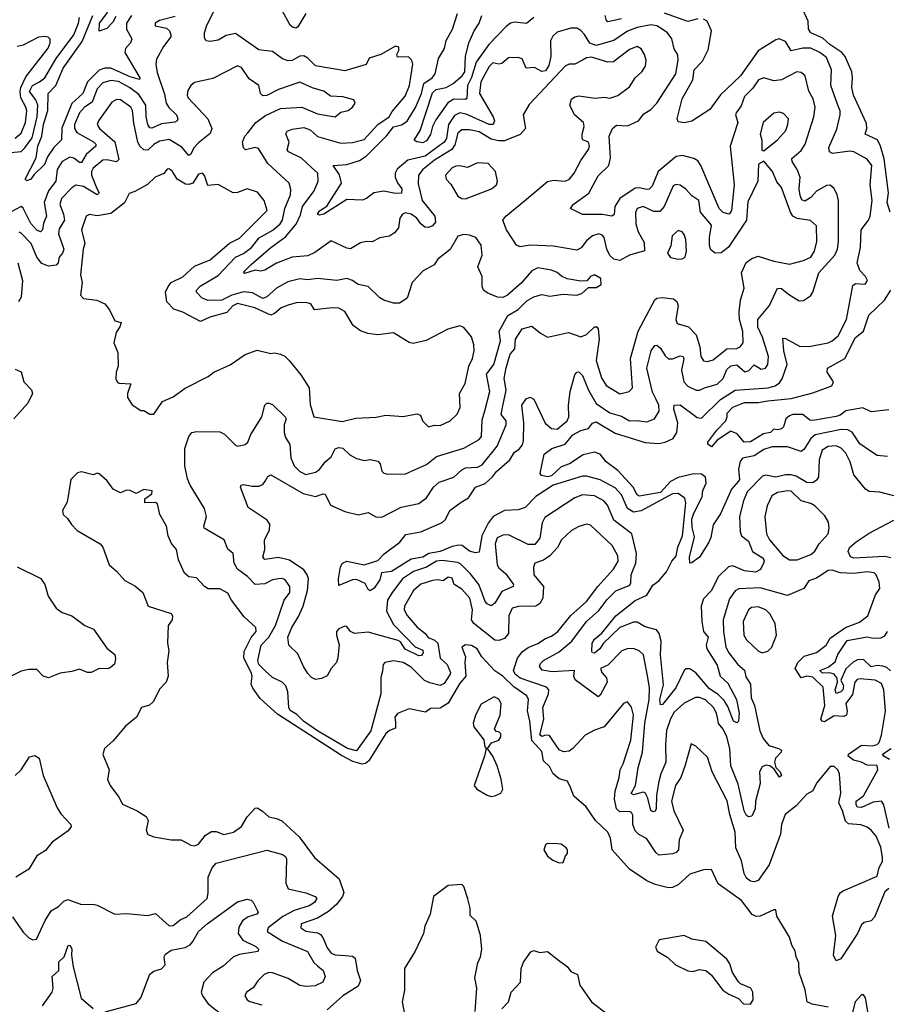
# Model space of a CAD drawing. Extents: x 1468344 to 1613994, y 525695 to 643861.
# Tile 221 of 256: x 1533398 to 1537847, y 598572 to 603623. Entities that reach past the tile are written whole.
import ezdxf

# ---------------------------------------------------------------- set-up
doc = ezdxf.new("R2010")
doc.units = 0

msp = doc.modelspace()

# ---------------------------------------------------------------- linework, layer by layer
at = {"layer": '0CON10XD'}
for points in [[(1534915, 603385.7), (1534875.7, 603425.7), (1534855, 603438.2), (1534835, 603436.1), (1534795, 603413.4), (1534775, 603411.5), (1534745, 603422.2), (1534695, 603459.1), (1534625, 603468.5), (1534505, 603551.4), (1534457.4, 603542.6), (1534415, 603517.9), (1534375, 603510.9), (1534355, 603514.4), (1534345, 603530), (1534345.9, 603555), (1534357.7, 603595), (1534409.2, 603695)], [(1534195, 603638.9), (1534115, 603618.5), (1534092, 603605), (1534092.1, 603592.1), (1534150, 603580), (1534165.4, 603565.4), (1534173.1, 603545), (1534172.9, 603535), (1534134.6, 603485), (1534098.9, 603421.1), (1534095.4, 603394.6), (1534102.2, 603352.2), (1534140.5, 603240.5), (1534148.3, 603195), (1534162.6, 603172.6), (1534202.1, 603135), (1534209.1, 603115), (1534205, 603104.3), (1534192.9, 603097.1), (1534125, 603089.5), (1534075, 603066.8), (1534065, 603068.5), (1534055.3, 603085), (1534046.8, 603125), (1534044.8, 603185), (1534008.4, 603238.4), (1533961.6, 603275), (1533905, 603306.5), (1533865, 603311.3), (1533825, 603299.1), (1533795, 603268.8), (1533770.3, 603199.7), (1533729.7, 603175), (1533705, 603145.3), (1533679, 603085), (1533678.9, 603065), (1533690.2, 603045), (1533776.8, 602996.8), (1533788.1, 602985), (1533789.1, 602975), (1533739.3, 602930.7), (1533715, 602890), (1533705, 602890), (1533675, 602912.5), (1533655, 602917.6), (1533615, 602896.2), (1533589.7, 602855), (1533582.6, 602795), (1533545, 602745.3), (1533524, 602685), (1533535.8, 602615), (1533520.3, 602579.7), (1533515.3, 602544.7), (1533505, 602535.6), (1533485, 602544.1), (1533455, 602577.7), (1533415, 602655.6), (1533405, 602664.6), (1533275, 602596.2)], [(1533970.9, 603645), (1533946.2, 603605), (1533946, 603575), (1533973.2, 603525), (1533966.2, 603505), (1533939.7, 603475), (1533937.3, 603455), (1534014.2, 603325), (1534013, 603317), (1533965, 603329.7), (1533865, 603373.5), (1533835, 603374.2), (1533805, 603363.7), (1533745.9, 603304.1), (1533720.8, 603245), (1533665, 603193), (1533613.6, 603066.4), (1533612.6, 603007.4), (1533572.2, 602967.8), (1533540.9, 602919.1), (1533525, 602880.4), (1533471.2, 602828.8), (1533455, 602804.4), (1533435, 602796.7), (1533425.6, 602805), (1533482, 602915), (1533491.6, 602975), (1533511.9, 603025), (1533519.2, 603085), (1533542.8, 603157.2), (1533544.2, 603245), (1533583.5, 603285), (1533620, 603375), (1533718.1, 603511.9), (1533772.2, 603645)], [(1533890.8, 603639.2), (1533875, 603610.8), (1533845, 603577.1), (1533805, 603563.3), (1533807.9, 603605), (1533849.1, 603660.9)], [(1534864.6, 603655), (1534825, 603586), (1534815, 603579.4), (1534796.2, 603585), (1534785, 603595.7), (1534746.5, 603666.5)], [(1535842.8, 601305), (1535911.7, 601365), (1535935, 601403.9), (1535959.8, 601420.2), (1535977.2, 601442.8), (1535982.3, 601465), (1535982.5, 601555), (1535973.1, 601645), (1535995, 601677.5), (1536015, 601686), (1536035, 601676), (1536093.3, 601553.3), (1536125, 601525.6), (1536155, 601521.8), (1536205, 601565.6), (1536213.8, 601585), (1536212, 601645), (1536220.3, 601715), (1536245, 601802), (1536255, 601815.6), (1536265, 601816.2), (1536285, 601798.2), (1536315, 601721.9), (1536354.4, 601654.4), (1536425, 601605.7), (1536485, 601589.7), (1536525, 601566), (1536565, 601567.4), (1536615, 601559.7), (1536652.9, 601575), (1536678.2, 601615), (1536675.6, 601645), (1536662.3, 601675), (1536643, 601713), (1536614.3, 601835), (1536636.5, 601923.5), (1536655, 601952.5), (1536665, 601952.9), (1536685, 601937.3), (1536708.1, 601898.1), (1536725, 601883.8), (1536745, 601882.5), (1536785, 601899.1), (1536800, 601895), (1536803.8, 601883.8), (1536791.5, 601825), (1536803.8, 601765), (1536825, 601743.9), (1536867.7, 601722.3), (1536885, 601722), (1536910, 601735), (1536975, 601752.8), (1537005, 601782.8), (1537025, 601827.9), (1537045, 601846.8), (1537075, 601852.5), (1537117, 601817), (1537135, 601821.2), (1537165, 601852), (1537200.2, 601830.2), (1537222.9, 601835), (1537234.6, 601855), (1537238.1, 601895), (1537207.6, 601995), (1537183.5, 602045), (1537182.8, 602085), (1537243.5, 602156.5), (1537284.5, 602245.5), (1537305, 602243.9), (1537340.9, 602215), (1537395, 602180.9), (1537417, 602183), (1537454.4, 602205.6), (1537465.5, 602224.5), (1537495.5, 602325), (1537577.6, 602415), (1537591.3, 602445), (1537597.5, 602485), (1537597, 602695), (1537590.8, 602725), (1537575, 602756.2), (1537555, 602773.3), (1537535, 602773.1), (1537485, 602743.2), (1537455, 602711.4), (1537425, 602692.8), (1537408.7, 602698.7), (1537400.4, 602720.4), (1537396.2, 602755), (1537400.6, 602815), (1537385, 602854.7), (1537359.2, 602895), (1537358.3, 602911.7), (1537405, 602951.2), (1537426, 602985), (1537471.3, 603125), (1537477.6, 603175), (1537466.4, 603216.4), (1537445.7, 603255.7), (1537426.4, 603335), (1537405, 603352.5), (1537383.3, 603355), (1537305, 603314.2), (1537265, 603310), (1537215, 603324.1), (1537186.5, 603315), (1537158, 603272), (1537115, 603228.6), (1537098.8, 603181.2), (1537073.1, 603145), (1537068.6, 603135), (1537081.5, 603095), (1537041.8, 602975), (1537062, 602775), (1537047.6, 602645), (1537035.7, 602625), (1537005, 602634.5), (1536985, 602654.4), (1536891.4, 602875), (1536875, 602899.6), (1536855, 602910.9), (1536796.5, 602926.5), (1536765, 602920.8), (1536672.7, 602845), (1536640.7, 602769.3), (1536626.5, 602753.5), (1536615, 602752.2), (1536575, 602760.6), (1536555, 602758.1), (1536474.9, 602705.1), (1536450.3, 602665), (1536446, 602624), (1536435, 602615.8), (1536385, 602623.1), (1536285, 602622.9), (1536222.5, 602655), (1536236.2, 602675), (1536317.5, 602732.5), (1536365, 602821.4), (1536419.1, 602875), (1536427.5, 602915), (1536421.2, 603025), (1536438.9, 603065), (1536458.5, 603081.5), (1536515, 603078.1), (1536572.1, 603105), (1536599.3, 603140.7), (1536635, 603162.8), (1536664.7, 603195), (1536762.7, 603345), (1536774.7, 603415), (1536773.2, 603443.2), (1536754.1, 603474.1), (1536742.1, 603525), (1536719.5, 603555), (1536688.5, 603578.5), (1536665, 603591), (1536635, 603596), (1536565, 603582.7), (1536515, 603563.9), (1536445, 603516.8), (1536355, 603490), (1536322.6, 603502.6), (1536295, 603546.7), (1536275, 603568.2), (1536255, 603579.2), (1536225, 603579.2), (1536155, 603558.5), (1536131.9, 603538.1), (1536120, 603515), (1536122.3, 603435), (1536111.7, 603388.3), (1536095, 603360.9), (1536075, 603357.1), (1536038.5, 603378.5), (1535995, 603374.2), (1535975, 603421.9), (1535955, 603428.9), (1535905, 603427.1), (1535871.3, 603398.7), (1535855, 603395.5), (1535825, 603401.1), (1535805, 603383.5), (1535762, 603305), (1535756.2, 603245), (1535825.9, 603125), (1535832.3, 603105), (1535825.6, 603085), (1535805, 603086.2), (1535688.1, 603138.1), (1535655, 603145.5), (1535627.7, 603132.3), (1535597, 603085), (1535586.6, 603013.4), (1535575, 602994), (1535477.5, 602922.5), (1535388.2, 602901.8), (1535334, 602856), (1535323.8, 602835), (1535324.1, 602815), (1535335, 602786.4), (1535356.9, 602755), (1535356.2, 602733.8), (1535325, 602731.3), (1535265, 602743.7), (1535213.8, 602735), (1535175.8, 602705), (1535155, 602696.5), (1535075, 602700.7), (1534958.2, 602625), (1534935, 602620.4), (1534925.7, 602625), (1534935, 602642.7), (1534973.6, 602666.4), (1535048.9, 602785), (1535037.6, 602827.6), (1535006.2, 602875), (1535075, 602880.5), (1535139.7, 602900.3), (1535175, 602922.8), (1535218, 602965), (1535280.8, 603029.2), (1535315, 603074.1), (1535355.7, 603084.3), (1535385, 603102.9), (1535427.1, 603172.9), (1535458.4, 603245), (1535471, 603295), (1535513.2, 603325), (1535529.4, 603345), (1535546.3, 603423.7), (1535577, 603475), (1535585, 603515.6), (1535616.8, 603575), (1535643.9, 603655)], [(1536034.4, 603635), (1535996.9, 603603.1), (1535935, 603610.3), (1535915, 603604.8), (1535891.9, 603588.1), (1535804, 603496), (1535739, 603405), (1535715, 603326.5), (1535695, 603285.9), (1535691.7, 603218.3), (1535685, 603213.5), (1535625, 603214.8), (1535592.9, 603197.1), (1535531.2, 603108.8), (1535514.6, 603075), (1535505, 603033.8), (1535485, 603001.2), (1535465, 602991.2), (1535435, 602996), (1535421.2, 603005), (1535450.9, 603055), (1535515, 603247.7), (1535534.5, 603265), (1535584.2, 603275.8), (1535620.8, 603295), (1535667.1, 603335), (1535681.5, 603355), (1535684, 603435), (1535700.8, 603505), (1535728.5, 603565), (1535754.6, 603605), (1535768.2, 603645)], [(1536485, 603627.5), (1536415, 603612.5), (1536407.2, 603617.2), (1536400, 603645)], [(1536875, 603627.3), (1536825, 603613.5), (1536705, 603657)], [(1537861.4, 602635), (1537847, 602685), (1537854, 602735), (1537831.5, 602908.5), (1537813.1, 602975), (1537796.4, 603006.4), (1537734.6, 603035), (1537743.2, 603065), (1537740.3, 603090.3), (1537674.7, 603235), (1537664.7, 603275.3), (1537669.7, 603325), (1537665.9, 603355), (1537631.2, 603435), (1537614.7, 603455), (1537553.2, 603495), (1537517.5, 603527.5), (1537455, 603555.2), (1537442.8, 603575), (1537441.9, 603615), (1537414.7, 603675)], [(1533335, 602940.8), (1533405, 602947.6), (1533424.9, 602965.1), (1533462.6, 603017.4), (1533487.4, 603125), (1533490.3, 603185), (1533481.2, 603211.2), (1533448.3, 603255), (1533463.5, 603285), (1533499.2, 603305), (1533526.5, 603325), (1533585.3, 603424.7), (1533675, 603544.7), (1533699.5, 603605), (1533703.9, 603635)], [(1536928.8, 603468.8), (1536946.1, 603566.1), (1536922.9, 603615), (1536905, 603626.1)], [(1533375, 603015.2), (1533405, 603040.6), (1533427.6, 603095), (1533433.6, 603155), (1533430, 603175), (1533402.9, 603222.9), (1533399.6, 603255), (1533404.3, 603275), (1533429.3, 603330.7), (1533543.2, 603476.8), (1533554.2, 603504.2), (1533553.8, 603523.8), (1533544.1, 603534.1), (1533526.3, 603536.3), (1533495, 603533.4), (1533415, 603491.6), (1533385, 603485.7)], [(1537555, 600449.6), (1537633.1, 600505), (1537705, 600531.6), (1537747.2, 600565), (1537787.3, 600672.7), (1537809.6, 600705), (1537805, 600738), (1537790, 600775), (1537780, 600785), (1537745, 600790.7), (1537675, 600781.4), (1537605.2, 600785.2), (1537565, 600798.4), (1537545, 600796.6), (1537485, 600757.5), (1537445.7, 600744.3), (1537418.8, 600705), (1537335, 600668.5), (1537195, 600708), (1537085.8, 600704.2), (1537067.3, 600692.7), (1537038.4, 600651.6), (1537006.2, 600543.8), (1537006.8, 600485), (1537019.5, 600405), (1537034.2, 600375), (1537080.4, 600315), (1537115.4, 600285.4), (1537122.7, 600252.7), (1537145.2, 600215), (1537149.5, 600145), (1537166.1, 600105), (1537193.7, 599975), (1537210, 599935), (1537239.1, 599899.1), (1537290, 599885), (1537305.4, 599875), (1537303.8, 599865), (1537273.3, 599835), (1537268.9, 599815), (1537276.6, 599786.6), (1537297.3, 599765), (1537304.4, 599745), (1537295, 599736.7), (1537267.5, 599777.5), (1537245, 599794.6), (1537225, 599799.3), (1537205, 599790.9), (1537191.3, 599765), (1537196, 599705), (1537172.1, 599615), (1537170, 599575), (1537152.4, 599537.6), (1537135, 599534.5), (1537125, 599541.1), (1537113.8, 599565), (1537082.1, 599702.1), (1537045.6, 599795), (1537040.2, 599885), (1537023.7, 599945), (1537005, 599983.1), (1536982.2, 600012.2), (1536977.7, 600032.3), (1536972.3, 600065), (1536955.4, 600095.4), (1536915, 600133.8), (1536885, 600146.3), (1536863.8, 600146.2), (1536805, 600117.2), (1536755, 600071.1), (1536735, 600037.3), (1536715, 599977.5), (1536709.5, 599905), (1536712.4, 599815), (1536685.5, 599754.5), (1536675.2, 599715), (1536664.4, 599645), (1536661.8, 599575), (1536657.3, 599562.7), (1536645, 599558.8), (1536635, 599565.7), (1536619.6, 599629.6), (1536605, 599656.8), (1536595, 599660.8), (1536545, 599646.4), (1536533.8, 599653.8), (1536555.2, 599695), (1536570.4, 599785), (1536592.6, 599865), (1536604.1, 600015), (1536626.4, 600135), (1536627.8, 600195), (1536619, 600249), (1536597.5, 600365), (1536575, 600384.7), (1536545, 600397.1), (1536513.7, 600396.3), (1536485.6, 600385), (1536415, 600312.4), (1536376.2, 600295), (1536384, 600275), (1536406.9, 600246.9), (1536411.4, 600225), (1536375, 600157.1), (1536365, 600149.4), (1536246.8, 600236.8), (1536240, 600255), (1536243.9, 600283.9), (1536128.3, 600278.3), (1536077, 600287), (1536063.2, 600305), (1536069.2, 600320.8), (1536085, 600336.1), (1536165, 600380.5), (1536230, 600435), (1536304.3, 600535), (1536367.3, 600592.7), (1536411, 600649), (1536455, 600693.2), (1536527.1, 600722.9), (1536532.9, 600735), (1536533.6, 600775), (1536543.1, 600796.9), (1536558, 600835), (1536560.5, 600885), (1536537.8, 600985), (1536444.2, 601055), (1536412.3, 601132.3), (1536393.6, 601155), (1536345, 601181.1), (1536285, 601185.3), (1536245, 601170.9), (1536090.9, 601069.1), (1536078, 601042), (1536065, 600964), (1536039.2, 600930.8), (1536005, 600930.2), (1535905, 600980.7), (1535875, 600979.1), (1535846.6, 600965), (1535836, 600935), (1535846.8, 600826.8), (1535855, 600811.8), (1535890.4, 600780.4), (1535930.6, 600725), (1535929.2, 600715), (1535871.1, 600688.9), (1535835, 600630.5), (1535815, 600616.4), (1535795, 600626.4), (1535785, 600639.1), (1535764.1, 600694.1), (1535752.8, 600725), (1535710.5, 600780.5), (1535660.4, 600830.4), (1535645, 600838.4), (1535565, 600849.4), (1535535, 600845.9), (1535485, 600814.8), (1535417, 600793), (1535361.1, 600755), (1535307.8, 600685), (1535284, 600645), (1535279.5, 600589.5), (1535315, 600520), (1535425.9, 600405.9), (1535465, 600388.9), (1535466.5, 600375), (1535458.2, 600361.8), (1535445, 600359.1), (1535375, 600394.4), (1535351.3, 600431.3), (1535339.2, 600439.2), (1535185, 600480.3), (1535115, 600473.5), (1535094.7, 600484.7), (1535075, 600510), (1535065, 600512.5), (1535035, 600498.1), (1535023.1, 600485), (1535021.8, 600465), (1535036.4, 600416.4), (1535029.2, 600349.2), (1535022.5, 600325), (1534994.8, 600295.2), (1534975, 600257.1), (1534946.5, 600243.5), (1534915, 600239.1), (1534895, 600248.5), (1534875, 600269.4), (1534852.5, 600305), (1534825, 600370), (1534777.3, 600415), (1534773.8, 600455), (1534792.9, 600505), (1534828.1, 600561.9), (1534851.3, 600615), (1534874, 600695), (1534878.5, 600755), (1534872.7, 600775), (1534855, 600800.4), (1534780.9, 600850.9), (1534725, 600864.7), (1534655, 600853.1), (1534644.6, 600865), (1534655.5, 600905), (1534653.8, 600955), (1534679.6, 601005), (1534681.2, 601035), (1534666.7, 601055), (1534570.2, 601120.2), (1534530.8, 601225), (1534533.8, 601235), (1534545, 601239.2), (1534589.4, 601229.4), (1534625, 601229.5), (1534645, 601238.1), (1534657.5, 601255), (1534670.5, 601279.5), (1534685, 601287.8), (1534852, 601192), (1534915, 601177.6), (1534955, 601191.1), (1534965, 601188.6), (1534992.5, 601132.5), (1535065, 601100.6), (1535135, 601083.8), (1535185, 601095.6), (1535225, 601073.6), (1535255, 601071.3), (1535355, 601123.1), (1535445, 601140.4), (1535485, 601170.4), (1535520.8, 601225), (1535549.2, 601250.8), (1535623.8, 601276.2), (1535665, 601313.8), (1535685, 601323.5), (1535745, 601327.9), (1535769.7, 601340.3), (1535846.4, 601435), (1535892.5, 601545), (1535892.9, 601565), (1535867.2, 601597.2), (1535875, 601642), (1535892, 601722), (1535882.2, 601782.2), (1535893.3, 601836.7), (1535912.5, 601907.5), (1535937.7, 601935), (1535940.5, 601985), (1535975, 602036.5), (1536025, 602050), (1536068, 602015), (1536105, 601994.4), (1536212.4, 602017.6), (1536275, 601995.5), (1536305, 602008.9), (1536345, 602047.1), (1536357.6, 602047.6), (1536365, 602037.5), (1536369.3, 601985), (1536354.7, 601875), (1536382.4, 601785), (1536406.3, 601746.3), (1536475, 601703.1), (1536523.8, 601715), (1536540.5, 601735), (1536530, 601885), (1536570.4, 602025), (1536655, 602186), (1536665.7, 602194.3), (1536695, 602198.6), (1536751.4, 602191.4), (1536768, 602178), (1536774.6, 602155), (1536763.6, 602085), (1536769.4, 602065), (1536828.1, 602048.1), (1536867, 602007), (1536885.7, 601945), (1536891.1, 601895), (1536905, 601872.9), (1536925, 601869.6), (1536955, 601878.5), (1537025, 601933.8), (1537075, 601935.9), (1537092.5, 601945), (1537107.5, 601965), (1537106.8, 602023.2), (1537089.3, 602085), (1537087.9, 602125), (1537095.1, 602185), (1537113.5, 602245), (1537098.9, 602325), (1537122.9, 602377.1), (1537152, 602398), (1537185, 602409.2), (1537265, 602384.8), (1537345, 602369.6), (1537417.9, 602387.9), (1537455, 602404), (1537474.6, 602435), (1537486.7, 602485), (1537483.8, 602565), (1537453.2, 602593.2), (1537385, 602602.5), (1537363.5, 602615), (1537350.7, 602635), (1537305, 602761.5), (1537281.6, 602791.6), (1537258.8, 602845), (1537215, 602897.5), (1537187.7, 602882.3), (1537183.6, 602795), (1537132.2, 602687.8), (1537125.8, 602594.2), (1537033.4, 602456.6), (1536995, 602427.5), (1536965, 602425.5), (1536943.1, 602443.1), (1536935.9, 602465), (1536934.8, 602505), (1536945, 602569.5), (1536888.9, 602635), (1536881.5, 602695), (1536845, 602718.9), (1536814.3, 602754.3), (1536785, 602774.8), (1536763, 602777), (1536749.2, 602770.8), (1536703.5, 602665), (1536680.8, 602639.2), (1536649.3, 602639.3), (1536595, 602665.3), (1536564.7, 602655.3), (1536556, 602634), (1536558.1, 602575), (1536570.3, 602535), (1536599.9, 602479.9), (1536602.1, 602437.9), (1536525, 602415.3), (1536475, 602388.2), (1536445, 602394.6), (1536425, 602413.5), (1536408.2, 602445), (1536394.5, 602505), (1536385, 602517.5), (1536367.5, 602525), (1536335, 602514.5), (1536305, 602488.2), (1536277.6, 602452.4), (1536255, 602440.3), (1536135, 602461.9), (1536015, 602465.8), (1535965, 602458.1), (1535945, 602465.7), (1535894.7, 602544.7), (1535875.6, 602595), (1535891.1, 602615), (1535986.1, 602693.9), (1536105, 602792.1), (1536135, 602800.5), (1536195, 602794.8), (1536216.9, 602805), (1536241.4, 602835), (1536275, 602900.8), (1536315, 602957.1), (1536319.8, 602975), (1536315, 602994.3), (1536286, 603006), (1536283.3, 603013.3), (1536282, 603035), (1536292, 603075), (1536289.2, 603095), (1536242.5, 603135), (1536219.5, 603185), (1536227.9, 603215), (1536245, 603227.9), (1536265, 603232.7), (1536349.1, 603220.9), (1536395, 603225.7), (1536425, 603220.4), (1536465, 603234.1), (1536525, 603279.3), (1536554.8, 603325.2), (1536589.2, 603355), (1536607.8, 603385), (1536610.9, 603415), (1536602.1, 603445), (1536585, 603473.3), (1536565, 603485.3), (1536525, 603470.7), (1536443.2, 603406.8), (1536415, 603405.2), (1536331.2, 603431.2), (1536305, 603428), (1536283.4, 603415), (1536245.3, 603395.3), (1536215, 603395.6), (1536195, 603384.8), (1536011.3, 603188.7), (1535979.8, 603135), (1535991.7, 603065), (1535965.1, 603034.9), (1535885, 603002), (1535855, 603002.3), (1535815, 603010.8), (1535755, 603047.4), (1535705, 603058.7), (1535665, 603058), (1535645, 603041.3), (1535629.8, 602980.2), (1535613.7, 602956.3), (1535525, 602901.7), (1535464.6, 602855), (1535443.5, 602825), (1535441.7, 602781.7), (1535462.5, 602695), (1535527.5, 602615), (1535530.8, 602585), (1535515, 602566.2), (1535495, 602557), (1535475, 602559.2), (1535455.2, 602575.2), (1535434.7, 602605), (1535405.1, 602625.1), (1535377.3, 602632.7), (1535361.1, 602625), (1535347.7, 602605), (1535340, 602555), (1535320.6, 602529.4), (1535295, 602511.9), (1535245, 602504.4), (1535205, 602483.3), (1535175, 602485.4), (1535145, 602478), (1535095, 602446.7), (1535075, 602450.7), (1534995, 602489.2), (1534910.8, 602429.2), (1534875, 602410.9), (1534795, 602404.5), (1534715, 602373.4), (1534655, 602337.5), (1534635, 602333.2), (1534605, 602338.5), (1534551.3, 602321.3), (1534545.8, 602325), (1534552, 602335), (1534585, 602367.4), (1534685, 602455.2), (1534760.4, 602509.6), (1534815.8, 602574.2), (1534838.3, 602621.7), (1534848.7, 602665), (1534907.3, 602745), (1534928.9, 602795), (1534926.4, 602835), (1534894.3, 602864.3), (1534842.7, 602912.7), (1534776.2, 602945), (1534770.4, 602955), (1534779.2, 602995), (1534763.2, 603036.8), (1534769.2, 603050.8), (1534795, 603061.3), (1534855, 603069.5), (1534887.6, 603057.6), (1534925, 603023.5), (1535045, 602988.8), (1535105, 602992.4), (1535165, 603009.2), (1535235, 603085.2), (1535293.3, 603125), (1535308, 603152), (1535375, 603230.8), (1535396.7, 603285), (1535413.8, 603395), (1535408.8, 603415), (1535391.7, 603431.7), (1535335, 603430), (1535332.5, 603445), (1535342.5, 603465), (1535341.7, 603481.7), (1535325, 603487.5), (1535250, 603445), (1535190, 603425), (1535175, 603393.3), (1535065, 603360.8), (1534915, 603385.7)], [(1537847.9, 601382.1), (1537795, 601387.5), (1537765.6, 601405.6), (1537707.1, 601447.1), (1537667.9, 601507.9), (1537645, 601518.6), (1537610.7, 601520.7), (1537476.7, 601493.3), (1537454.9, 601475.1), (1537420.6, 601419.4), (1537405, 601408.2), (1537335, 601432.3), (1537257.5, 601432.5), (1537215, 601419), (1537165, 601386), (1537105, 601373.1), (1537092.7, 601357.3), (1537083.5, 601316.5), (1537088.9, 601265), (1537084.6, 601255.4), (1537048.7, 601215), (1536991.7, 601088.3), (1536955, 601032.5), (1536942.7, 600967.3), (1536930.6, 600939.4), (1536885, 600865.9), (1536845, 600836.9), (1536834.3, 600835), (1536833.6, 600866.4), (1536859.2, 600970.8), (1536847.3, 601017.3), (1536845, 601060), (1536855, 601091.6), (1536898.4, 601175), (1536902, 601208), (1536919.2, 601245), (1536915, 601276.9), (1536895, 601292.2), (1536855, 601292.7), (1536775, 601274.5), (1536735, 601253.4), (1536685, 601198), (1536575, 601179.1), (1536564.7, 601185), (1536544.4, 601225), (1536465, 601311.2), (1536405.3, 601355), (1536374.6, 601395), (1536345, 601404.8), (1536288.4, 601391.6), (1536217.5, 601345), (1536175, 601329.3), (1536125, 601283.1), (1536105, 601277.9), (1536074.8, 601285), (1536067.6, 601295), (1536087.5, 601395), (1536127.1, 601422.9), (1536195, 601445.4), (1536235, 601493.6), (1536275, 601516.1), (1536314.7, 601525.3), (1536335, 601552.9), (1536355, 601559.3), (1536452.5, 601502.5), (1536605.3, 601454.7), (1536675, 601448.4), (1536708.6, 601455), (1536749.1, 601475), (1536767.2, 601505), (1536773, 601555), (1536753.1, 601625), (1536755, 601645.8), (1536785, 601647.3), (1536871.7, 601581.7), (1536895, 601578.5), (1536992.3, 601675), (1537067.3, 601722.7), (1537236, 601735), (1537272.2, 601745), (1537295, 601759.6), (1537308.9, 601781.1), (1537334.4, 601855), (1537316.3, 601923.7), (1537311.2, 601988.8), (1537325, 601988), (1537397.6, 601947.6), (1537445.7, 601945.7), (1537545, 601965.4), (1537565.2, 601974.8), (1537595, 602000.8), (1537637.4, 602085), (1537670.7, 602259.3), (1537685, 602270), (1537733.3, 602266.7), (1537745.8, 602285), (1537736.2, 602305), (1537705.9, 602335.9), (1537693.6, 602375), (1537710.5, 602455), (1537713.9, 602545), (1537751.6, 602595), (1537759.1, 602615), (1537769.5, 602695), (1537759.7, 602775), (1537768, 602875), (1537745, 602907.7), (1537675, 602945.4), (1537655, 602949.2), (1537566.8, 602936.8), (1537550.8, 602945), (1537547.3, 602967.3), (1537589.2, 603060.8), (1537606.3, 603135), (1537606.4, 603155), (1537594.5, 603184.5), (1537557.1, 603285), (1537561.5, 603365), (1537535, 603428.6), (1537501.6, 603455), (1537455, 603477.7), (1537415, 603477.7), (1537355, 603463.8), (1537325, 603511.1), (1537292.5, 603525), (1537275, 603520.3), (1537185, 603463.3), (1537094.3, 603335), (1536992.5, 603237.5), (1536937.6, 603162.4), (1536845, 603102.5), (1536805, 603094.2), (1536775, 603098.8), (1536770, 603115), (1536795, 603217.1), (1536850.9, 603315), (1536857.7, 603365), (1536899, 603411), (1536928.8, 603468.8)], [(1535258.3, 600281.7), (1535250.7, 600249.3), (1535250.4, 600165), (1535198.7, 599975), (1535125, 599872.6), (1535078.9, 599885), (1534924.8, 599975), (1534853, 600025), (1534819.3, 600059.3), (1534785, 600078.6), (1534778.1, 600095), (1534773.1, 600175), (1534762.7, 600205), (1534744.3, 600224.3), (1534695, 600248.1), (1534655, 600283.8), (1534625, 600314.7), (1534618.8, 600335), (1534637, 600415), (1534676, 600455), (1534710.4, 600515), (1534754, 600645), (1534783.9, 600685), (1534783.2, 600715), (1534759.8, 600749.8), (1534745, 600756.6), (1534725, 600755.3), (1534695, 600749.2), (1534655, 600729.6), (1534605, 600726.1), (1534566.4, 600766.4), (1534514.7, 600805), (1534498.4, 600835), (1534492.5, 600885), (1534465, 600906.2), (1534447.1, 600955), (1534344.4, 601015), (1534341.5, 601025), (1534356.7, 601075), (1534346.2, 601115), (1534271.9, 601235), (1534258.5, 601268.5), (1534244.6, 601335), (1534245, 601423.3), (1534264.5, 601485), (1534280.8, 601505), (1534305, 601510.5), (1534425, 601508.9), (1534447.4, 601497.4), (1534505, 601440), (1534516, 601436), (1534555, 601444.5), (1534568.6, 601455), (1534582.9, 601495), (1534640, 601585), (1534655, 601646), (1534665, 601655.7), (1534675.6, 601655.6), (1534695, 601649.2), (1534760, 601585), (1534764.4, 601575), (1534754.5, 601545), (1534753.8, 601505), (1534760.5, 601480.5), (1534784, 601444), (1534787.8, 601375), (1534806, 601335), (1534835, 601304.5), (1534865, 601289.6), (1534915, 601302.2), (1534934.8, 601315), (1534965, 601354.2), (1534995, 601379.8), (1535015, 601421.6), (1535035, 601429.1), (1535055, 601424.3), (1535090.5, 601390.5), (1535125, 601372.5), (1535165, 601361.8), (1535195, 601366.1), (1535235, 601357.5), (1535246.5, 601345), (1535255, 601307.5), (1535266, 601296), (1535285, 601291.5), (1535376.3, 601293.7), (1535485, 601341.2), (1535535, 601383.1), (1535675.2, 601424.8), (1535755, 601470), (1535765.8, 601485), (1535769, 601571), (1535782.7, 601617.3), (1535808.4, 601715), (1535792.2, 601805), (1535829.4, 601855), (1535863.1, 601975), (1535857.4, 602025), (1535902, 602105), (1535955, 602135.7), (1535999.5, 602180.5), (1536035, 602200.9), (1536075, 602213.1), (1536116, 602204), (1536185, 602214.4), (1536255, 602209.2), (1536281.5, 602218.5), (1536315, 602248.8), (1536355, 602248.8), (1536380, 602265), (1536378, 602295), (1536345, 602314.3), (1536325.8, 602305), (1536306.8, 602283.2), (1536275, 602281.2), (1536205, 602294.4), (1536176.9, 602306.9), (1536155, 602326.2), (1536125, 602337.8), (1536055, 602350), (1536025, 602334.2), (1535969.3, 602270.7), (1535899.8, 602210.2), (1535875, 602198.5), (1535849.1, 602199.1), (1535795, 602221.1), (1535777.1, 602235), (1535770.5, 602255), (1535770.5, 602305), (1535747.3, 602355), (1535770.2, 602415), (1535765, 602466.2), (1535738, 602505), (1535705, 602517.5), (1535675, 602520.5), (1535645, 602512.9), (1535605.3, 602444.7), (1535542.5, 602395), (1535523.3, 602365), (1535466.7, 602335), (1535411.2, 602275), (1535384.4, 602195), (1535345, 602169.1), (1535315, 602168.5), (1535265, 602184.5), (1535245, 602195.5), (1535185, 602254.2), (1535134, 602265), (1535105.3, 602285.3), (1535075, 602295.4), (1535025, 602285.6), (1534925, 602295.3), (1534875, 602288.6), (1534835, 602293.5), (1534772.4, 602277.6), (1534715.3, 602245), (1534665, 602200.7), (1534645, 602192.8), (1534591.3, 602221.3), (1534545, 602227.4), (1534485, 602210.2), (1534435, 602183.6), (1534365, 602183.1), (1534333.3, 602195), (1534304.3, 602225), (1534304.3, 602235), (1534323.6, 602256.4), (1534415, 602310.7), (1534505.2, 602404.8), (1534545, 602423.2), (1534587.1, 602455), (1534626.1, 602503.9), (1534696.5, 602543.5), (1534733.6, 602575), (1534746.2, 602595), (1534757, 602655), (1534786.5, 602725), (1534788.1, 602751.9), (1534780.6, 602785), (1534670, 602885), (1534622.2, 602962.2), (1534605, 602967.5), (1534556, 602956), (1534545.7, 602965.7), (1534540.5, 602995), (1534552.5, 603025), (1534567.6, 603042.4), (1534608.7, 603095), (1534659, 603131), (1534735, 603167), (1534845, 603174.6), (1534925, 603140.9), (1535015, 603124.4), (1535045, 603149.2), (1535082.7, 603157.3), (1535105.4, 603174.6), (1535118.1, 603195), (1535111.5, 603211.5), (1535055, 603227.3), (1534991.1, 603231.1), (1534957.1, 603257.1), (1534902.1, 603272.1), (1534835, 603302.3), (1534725, 603264.1), (1534665, 603234.6), (1534645, 603232.9), (1534633.3, 603245), (1534625, 603285.6), (1534575, 603320), (1534535, 603376.9), (1534515, 603387.1), (1534388.7, 603321.3), (1534295, 603300), (1534275.3, 603284.7), (1534260.5, 603260.5), (1534256.4, 603235), (1534261.3, 603221.3), (1534362.5, 603115), (1534383.3, 603065), (1534375, 603038.6), (1534315, 602992.1), (1534290.3, 602965), (1534275, 602932.5), (1534265, 602926.2), (1534229.8, 602969.8), (1534165, 603008), (1534115, 602999.3), (1534085, 602982.6), (1534055, 602953.6), (1534034.6, 602955), (1534015, 602973.2), (1534004.4, 602995), (1533982.5, 603092.5), (1533976.4, 603156.4), (1533968.2, 603175), (1533915, 603212), (1533895, 603213.3), (1533870, 603200), (1533801.5, 603105), (1533794.4, 603085), (1533807.5, 603065), (1533886, 602996), (1533906.7, 602905), (1533895, 602894.2), (1533845, 602904.8), (1533825, 602902.5), (1533775, 602861.1), (1533766.7, 602845), (1533766.7, 602825), (1533793.2, 602756.8), (1533805.9, 602735), (1533795, 602724.7), (1533725, 602766.9), (1533685, 602774.6), (1533665, 602761.3), (1533612, 602705), (1533604.3, 602675), (1533623.2, 602625), (1533627.7, 602595), (1533599.8, 602550.2), (1533596.3, 602525), (1533624.3, 602445), (1533617.2, 602425), (1533600.3, 602405), (1533594.5, 602375.5), (1533585, 602364.2), (1533545, 602359.4), (1533511.5, 602371.5), (1533485.2, 602405), (1533457, 602475), (1533405, 602528.1), (1533395, 602532.5)], [(1537215, 602950), (1537285, 603006.9), (1537326.2, 603055), (1537337.3, 603085), (1537340, 603115), (1537315, 603142.5), (1537295, 603148.6), (1537265, 603142.9), (1537210, 603095), (1537195.6, 603035), (1537204.4, 603005), (1537204.2, 602954.2), (1537215, 602950)], [(1535685, 602704.2), (1535816.7, 602755), (1535842.5, 602775), (1535847.5, 602795), (1535838.8, 602845), (1535800, 602885), (1535745, 602888.1), (1535695, 602865.3), (1535655, 602873.5), (1535635, 602870.9), (1535615, 602863.5), (1535582.1, 602825), (1535584.6, 602805), (1535608.8, 602778.8), (1535645, 602717.5), (1535665, 602705.7), (1535685, 602704.2)], [(1535495, 601534.6), (1535525, 601543.8), (1535555, 601541.2), (1535605.3, 601564.7), (1535640.9, 601599.1), (1535656.3, 601633.7), (1535653.3, 601705), (1535682.9, 601757.1), (1535700.5, 601845), (1535719.6, 601885), (1535728.2, 601925), (1535726.9, 601955), (1535715.4, 601995.4), (1535675, 602044.2), (1535655, 602052.9), (1535594.1, 602035.9), (1535482.7, 601977.3), (1535415, 601961.9), (1535395, 601966.5), (1535315, 602016.8), (1535235, 602006.9), (1535182.6, 602012.6), (1535145, 602026.4), (1535107.3, 602055), (1535065.6, 602125.6), (1535035, 602142.9), (1535000, 602145), (1534910, 602135), (1534891.2, 602165), (1534865, 602171.4), (1534815, 602171.1), (1534775, 602158.8), (1534739.4, 602145), (1534704.8, 602115.2), (1534685, 602108.1), (1534604.5, 602145.5), (1534515, 602166.6), (1534490.7, 602155), (1534459.8, 602120.2), (1534372.5, 602097.5), (1534325, 602074.6), (1534235, 602122.1), (1534188.1, 602138.1), (1534151.8, 602175), (1534145.8, 602225), (1534158.6, 602255), (1534175, 602274.7), (1534235, 602303.9), (1534295, 602359.1), (1534375, 602390.3), (1534473.2, 602476.8), (1534525, 602502.3), (1534667.8, 602645), (1534651.5, 602695), (1534617.6, 602737.6), (1534565, 602754.5), (1534515, 602737.1), (1534493.3, 602735), (1534415, 602777.5), (1534362.1, 602772.1), (1534345, 602823.3), (1534335, 602835.7), (1534315, 602830), (1534285.2, 602784.8), (1534265, 602777.1), (1534248.9, 602778.9), (1534205.3, 602805.3), (1534181.4, 602845), (1534165, 602858.1), (1534154.6, 602855.4), (1534136.5, 602833.5), (1534092.9, 602815), (1534053.1, 602776.9), (1533988.7, 602741.3), (1533958.5, 602731.5), (1533935, 602684.2), (1533865, 602628.8), (1533795, 602617.1), (1533755, 602624.4), (1533739.4, 602615), (1533714.5, 602545), (1533732, 602475), (1533723.6, 602445), (1533710, 602315), (1533718, 602275), (1533710.3, 602210.3), (1533725, 602192.5), (1533794.2, 602184.2), (1533835, 602166.2), (1533858.8, 602135), (1533885, 602078.8), (1533918.8, 602068.8), (1533912, 602048), (1533892.4, 602017.6), (1533881.2, 601965), (1533901.2, 601915), (1533902.5, 601845), (1533892.5, 601815), (1533890.7, 601780.7), (1533897.5, 601765), (1533908.3, 601758.3), (1533967.5, 601755), (1533950, 601705), (1533951.2, 601685), (1533975, 601647.5), (1534018.3, 601618.3), (1534035, 601617.5), (1534065, 601600), (1534085, 601600), (1534130, 601665), (1534185, 601688), (1534246.4, 601733.6), (1534365, 601792), (1534394.3, 601815.7), (1534477, 601853), (1534554.5, 601905.5), (1534615, 601928.1), (1534685, 601911.2), (1534705, 601913.8), (1534735, 601907.1), (1534756.8, 601896.8), (1534780, 601875), (1534840.5, 601800.5), (1534882.9, 601735), (1534888.3, 601648.3), (1534906.7, 601585), (1535051.2, 601561.2), (1535121.2, 601578.8), (1535225.6, 601584.4), (1535275.7, 601594.3), (1535365, 601586.9), (1535435, 601601.2), (1535453.8, 601593.8), (1535463.8, 601565), (1535495, 601534.6)], [(1536775, 602394.4), (1536795, 602396), (1536811.2, 602405), (1536818.2, 602435), (1536813.5, 602495), (1536805, 602521.2), (1536795, 602534), (1536775, 602542), (1536744, 602515), (1536737, 602463), (1536720.5, 602425), (1536735, 602402.7), (1536775, 602394.4)], [(1533388.7, 602375), (1533412.3, 602285), (1533405, 602200), (1533392.5, 602175)], [(1537855, 601622.2), (1537765, 601611.4), (1537722, 601632), (1537635, 601616.4), (1537605, 601594.2), (1537585, 601587.4), (1537465, 601566.9), (1537449.3, 601569.3), (1537415, 601597.7), (1537363.1, 601596.9), (1537345, 601590.8), (1537327.5, 601575), (1537315.6, 601535), (1537305, 601524.4), (1537285, 601519.2), (1537265, 601523.3), (1537248, 601505), (1537212.2, 601497.8), (1537145, 601456.8), (1537112.5, 601455), (1537078.2, 601498.2), (1537045, 601511.9), (1536974.5, 601465.5), (1536945, 601432.5), (1536926.9, 601445), (1536927.1, 601455), (1536972.5, 601517.5), (1537018.9, 601565), (1537026.7, 601585), (1537025.6, 601605), (1537055, 601635.5), (1537115, 601658.7), (1537185, 601659.4), (1537235, 601667.1), (1537355, 601680.4), (1537465, 601708.1), (1537562.9, 601745), (1537572.2, 601765), (1537539.5, 601815), (1537540.9, 601835), (1537628.9, 601885), (1537685, 601993.3), (1537725, 602024.5), (1537752.5, 602107.5), (1537833.1, 602185), (1537865.6, 602235)], [(1533375, 601830), (1533405, 601815.8), (1533419.6, 601765), (1533458.9, 601725), (1533463.3, 601705), (1533439.5, 601655), (1533368.6, 601575)], [(1537880.6, 601180.6), (1537808.5, 601198.5), (1537755, 601202.1), (1537735.6, 601215), (1537675, 601287.8), (1537656.2, 601355), (1537635, 601398.8), (1537611.5, 601425), (1537585, 601436.2), (1537545, 601432.7), (1537513.8, 601415), (1537497.8, 601365), (1537494.1, 601275.9), (1537485, 601261.1), (1537465, 601247.1), (1537435, 601248.4), (1537380.7, 601280.7), (1537355, 601288.6), (1537325, 601288.8), (1537275, 601276.6), (1537225, 601286.6), (1537207.9, 601282.1), (1537128.6, 601201.4), (1537109.2, 601155), (1537090, 601075), (1537093.1, 600995), (1537100, 600975), (1537135, 600947.5), (1537156.5, 600895), (1537210.3, 600860.3), (1537216.1, 600845), (1537213.1, 600835), (1537196.9, 600803.1), (1537171.5, 600788.5), (1537115, 600796.2), (1537055, 600821.8), (1537033.7, 600816.3), (1536979.2, 600765), (1536945.3, 600694.7), (1536905, 600652.9), (1536893.5, 600615), (1536896.7, 600535), (1536905.2, 600485.2), (1536928.1, 600455), (1536919, 600415), (1536922.3, 600395), (1536975, 600311.1), (1536989.7, 600255), (1537030.3, 600220.3), (1537073.8, 600135), (1537088.3, 600065), (1537084.7, 600025.3), (1537075, 600015.6), (1537059.2, 600025), (1537029.6, 600099.6), (1537010.5, 600130.5), (1536980.5, 600160.5), (1536935, 600190.2), (1536865, 600272.5), (1536835, 600292.9), (1536816.5, 600293.5), (1536806.1, 600283.9), (1536763.3, 600195), (1536695, 600110), (1536685, 600107.5), (1536681.6, 600135), (1536700.2, 600210.2), (1536684.3, 600365), (1536688.4, 600435), (1536677.5, 600475), (1536663.2, 600493.2), (1536605, 600508.4), (1536565, 600531.6), (1536545, 600531.9), (1536475, 600504.3), (1536392.3, 600425), (1536373.3, 600395), (1536345, 600373.3), (1536335, 600374.3), (1536332.1, 600382.1), (1536333.9, 600425), (1536346.5, 600445), (1536383.7, 600476.3), (1536454.6, 600565.4), (1536555, 600642.7), (1536615, 600671.6), (1536645, 600721.4), (1536675, 600744.4), (1536715, 600790), (1536742.2, 600845), (1536765, 600870.6), (1536773.4, 600916.6), (1536796.9, 600975), (1536814, 601144), (1536808.6, 601168.6), (1536775, 601191.6), (1536745, 601190.6), (1536585, 601103.8), (1536545, 601097), (1536515.1, 601115.1), (1536485, 601185.4), (1536451.1, 601221.1), (1536375, 601261.7), (1536305, 601281.3), (1536285, 601281), (1536133.5, 601235), (1536045, 601176.8), (1535989.8, 601120.2), (1535955, 601109.2), (1535885, 601105.3), (1535826, 601075), (1535799.7, 601040.3), (1535768.6, 600975), (1535755, 600891.2), (1535735, 600888), (1535705, 600896.7), (1535667.3, 600925), (1535647.8, 600927.8), (1535615, 600920.6), (1535555, 600894.7), (1535496.2, 600883.8), (1535465, 600866.6), (1535405, 600855.6), (1535305, 600792), (1535254.2, 600785.8), (1535245, 600750), (1535215, 600707.5), (1535195, 600692.5), (1535185, 600700), (1535170, 600730), (1535125, 600751.2), (1535105, 600750), (1535035, 600720), (1535032.7, 600755), (1535043.9, 600816.1), (1535053.3, 600835), (1535075, 600845.8), (1535165, 600825.8), (1535235, 600848.8), (1535267.8, 600882.2), (1535346.6, 600943.4), (1535378.7, 600981.3), (1535455, 600996.2), (1535565, 601043.1), (1535581, 601059), (1535604.5, 601105.5), (1535661.3, 601148.7), (1535700.3, 601169.7), (1535735, 601224.2), (1535785, 601243.3), (1535822.8, 601277.2), (1535842.8, 601305)], [(1537545, 598557.4), (1537462.8, 598572.8), (1537437.1, 598585), (1537427, 598647), (1537395.5, 598735), (1537394.5, 598785), (1537380.5, 598815), (1537375.4, 598845.4), (1537357.5, 598875), (1537345, 598916.7), (1537281.2, 599025), (1537276.4, 599056.4), (1537265, 599056.7), (1537195, 599024.5), (1537175, 599023.1), (1537155, 599032.5), (1537098.9, 599105), (1536980.5, 599190.5), (1536945, 599263.8), (1536905, 599262), (1536835, 599240), (1536775.2, 599184.8), (1536745, 599171.1), (1536725, 599169.1), (1536657.1, 599187.1), (1536615, 599205.4), (1536524.7, 599264.7), (1536436.7, 599365), (1536428.5, 599425), (1536414.4, 599455), (1536350.5, 599515), (1536303.3, 599585), (1536240.5, 599640.5), (1536223.2, 599685), (1536206.6, 599716.6), (1536165, 599729.4), (1536134.1, 599754.1), (1536115, 599791.8), (1536085, 599821.9), (1536075, 599868.2), (1536025.1, 599925), (1536014.8, 600025), (1536002.8, 600077.2), (1536007.2, 600135), (1535998.5, 600155), (1535931.3, 600201.3), (1535875, 600255.5), (1535835, 600283.2), (1535768.1, 600355), (1535744, 600395), (1535715, 600412.5), (1535685, 600415.8), (1535666.2, 600405), (1535684.7, 600355), (1535680, 600325), (1535685.9, 600255), (1535653.7, 600216.3), (1535595, 600117), (1535555, 600091.5), (1535505, 600090), (1535478.9, 600071.1), (1535395, 600087.9), (1535335, 600064.2), (1535322.5, 600045), (1535325, 600020), (1535325, 599988.8), (1535295, 599977.5), (1535275, 599961.5), (1535188.9, 599821.1), (1535171.9, 599808.1), (1535155, 599804.5), (1535106.8, 599816.8), (1535048.7, 599848.7), (1534719.8, 600059.8), (1534631.4, 600141.4), (1534593.3, 600193.3), (1534585.3, 600215), (1534589.5, 600255), (1534585.4, 600274.6), (1534547.9, 600347.9), (1534548.7, 600381.3), (1534585.8, 600454.2), (1534610.6, 600485), (1534609.2, 600505), (1534549.2, 600559.2), (1534484.5, 600644.5), (1534465, 600682), (1534425, 600704), (1534365, 600703.3), (1534346.1, 600716.1), (1534305, 600760), (1534265, 600765.8), (1534243.6, 600783.6), (1534211.7, 600851.7), (1534201.2, 600905), (1534175.7, 600935.7), (1534159.2, 600975), (1534151.2, 601025), (1534116.2, 601085), (1534105, 601140), (1534095, 601146.7), (1534040, 601145), (1534040, 601165), (1534075, 601190), (1534076.4, 601206.4), (1534035, 601212.5), (1533995, 601192.5), (1533965, 601207.5), (1533945, 601210), (1533915, 601196.7), (1533878, 601215), (1533846.7, 601256.7), (1533805, 601292.5), (1533795, 601297.5), (1533775, 601287.5), (1533715, 601303.8), (1533695, 601298.8), (1533660, 601265), (1533641.2, 601148.8), (1533618, 601105), (1533620, 601085), (1533643.3, 601065), (1533662.7, 601032.7), (1533692.7, 601002.7), (1533811.2, 600935), (1533825, 600917.5), (1533856.9, 600826.9), (1533895, 600794.3), (1533936.6, 600746.6), (1533988.3, 600718.3), (1534028.8, 600685), (1534057.5, 600615), (1534175, 600576.2), (1534181.2, 600565), (1534180, 600545), (1534158.8, 600515), (1534156.7, 600425), (1534162.5, 600385), (1534154.2, 600325), (1534160, 600255), (1534148.9, 600225), (1534115, 600188), (1534084.4, 600125.6), (1534064, 600106), (1534022.5, 600095), (1533997.5, 600045), (1533940.3, 599999.7), (1533876.5, 599923.5), (1533833.3, 599885), (1533824.2, 599854.2), (1533856, 599775), (1533848.8, 599725), (1533862, 599695), (1533906, 599635), (1533925, 599598), (1534000, 599565), (1534046.7, 599535), (1534056.7, 599515), (1534046.7, 599465), (1534055, 599442.5), (1534085, 599431.2), (1534175, 599416.2), (1534225, 599416), (1534245, 599406.2), (1534275, 599388.8), (1534295, 599385.8), (1534315, 599394.3), (1534350.7, 599439.3), (1534382, 599458), (1534405, 599458.5), (1534445, 599443.9), (1534495, 599454.6), (1534534.6, 599485), (1534565, 599533.6), (1534605, 599578.6), (1534615, 599579.2), (1534643.2, 599563.2), (1534675, 599533.8), (1534715, 599526), (1534742.7, 599512.7), (1534831.7, 599431.7), (1534910, 599325), (1535036.4, 599216.4), (1535060.3, 599145), (1535052.9, 599125), (1535025, 599086.6), (1534981.8, 599048.2), (1534925, 599014.2), (1534840.8, 598985), (1534840, 598965), (1534865, 598947.7), (1534925, 598938.3), (1534940.1, 598930.1), (1534953, 598915), (1534975, 598861.1), (1534995, 598834.6), (1535016.6, 598826.6), (1535067.4, 598822.6), (1535105, 598819.4), (1535118.4, 598808.4), (1535129.1, 598745), (1535145.3, 598695), (1535133.5, 598665), (1535055, 598616.2), (1534975, 598543.1)], [(1537385, 600852.4), (1537455, 600880.3), (1537475, 600896.1), (1537498.6, 600935), (1537544.8, 600985), (1537550, 601015), (1537545.5, 601045), (1537527.6, 601077.6), (1537475, 601130), (1537455, 601142), (1537405, 601154.6), (1537355, 601203.9), (1537335, 601206.7), (1537285, 601198.4), (1537255, 601180.5), (1537231.1, 601128.9), (1537218.9, 601075), (1537227.1, 600985), (1537242.5, 600955), (1537311.1, 600875), (1537345, 600852.4), (1537385, 600852.4)], [(1537855, 599166), (1537835, 599148.6), (1537781.1, 599018.9), (1537765, 599000.9), (1537728.7, 598991.3), (1537715, 598980.6), (1537694.1, 598935.9), (1537608.4, 598805), (1537585, 598794.5), (1537571.2, 598825), (1537583.5, 598925), (1537566.5, 599025), (1537596.2, 599125), (1537607.3, 599145), (1537620.6, 599155), (1537795, 599228.8), (1537806.2, 599273.8), (1537822.4, 599305), (1537822.9, 599325), (1537815, 599378), (1537790, 599435), (1537765, 599466.2), (1537745, 599480.7), (1537712.5, 599492.5), (1537648.6, 599498.6), (1537632.3, 599512.3), (1537617.7, 599565), (1537598.5, 599605), (1537609.6, 599655), (1537602, 599755), (1537593.3, 599775), (1537575, 599792.5), (1537555, 599792.5), (1537484.2, 599705.8), (1537465, 599667.5), (1537435, 599650), (1537379.5, 599590.5), (1537324.2, 599545), (1537305.6, 599495), (1537300, 599445), (1537241.9, 599288.1), (1537185, 599206.4), (1537165, 599200.3), (1537145, 599203.5), (1537125, 599219.5), (1537112.6, 599242.6), (1537098.9, 599308.9), (1537070.8, 599375), (1537066.5, 599455), (1537039.3, 599545), (1537025.9, 599615.9), (1536949.6, 599765), (1536925, 599839.2), (1536865, 599896.7), (1536841.2, 599908.8), (1536810.9, 599799.1), (1536788.9, 599735), (1536762, 599695), (1536740.6, 599615), (1536752.3, 599565), (1536800.5, 599465), (1536779.3, 599415), (1536776, 599365), (1536765, 599350.8), (1536746.8, 599343.2), (1536675, 599337.2), (1536660.3, 599350.3), (1536615, 599421.1), (1536571.4, 599445), (1536555, 599461.9), (1536541.7, 599495), (1536542.7, 599542.7), (1536535.8, 599555.8), (1536525, 599560.4), (1536475, 599558.8), (1536458.5, 599575), (1536449.1, 599625), (1536451.6, 599665), (1536473, 599735), (1536477.5, 599775), (1536492.2, 599805), (1536532.8, 599927.2), (1536545.3, 600055), (1536535, 600096.7), (1536515, 600123.8), (1536495, 600116), (1536396.2, 599995), (1536345, 599977.6), (1536297.5, 599952.5), (1536235.3, 599885), (1536215, 599870.5), (1536187.1, 599867.1), (1536165, 599876.9), (1536115, 599950.5), (1536095, 599953.5), (1536075, 599946.2), (1536065, 599954.6), (1536085.6, 600035), (1536081.2, 600095), (1536110, 600165), (1536112.2, 600185), (1536099.3, 600199.3), (1535965, 600245.5), (1535939.4, 600265), (1535930.3, 600285), (1535951.6, 600348.4), (1535975, 600380.2), (1536005, 600402.8), (1536055, 600422.5), (1536095, 600448.1), (1536125, 600460.8), (1536158.5, 600485), (1536223.9, 600566.1), (1536305, 600639.2), (1536362.5, 600715), (1536443.5, 600805), (1536466.8, 600845), (1536465, 600872), (1536436.1, 600925), (1536325, 601030), (1536305, 601035.6), (1536265, 601023.8), (1536227.1, 601002.9), (1536176.7, 600955), (1536156.2, 600915), (1536117.4, 600872.6), (1536085, 600850.4), (1536040.5, 600835), (1536033.3, 600815), (1536035.3, 600775), (1536084.8, 600714.8), (1536081, 600655), (1536065, 600628.8), (1536045, 600615.2), (1535956.5, 600613.5), (1535923.5, 600605), (1535906.3, 600565), (1535904.8, 600475), (1535885, 600449.4), (1535855, 600438.9), (1535835, 600439.4), (1535726.1, 600525), (1535714.7, 600545), (1535720.7, 600595), (1535705.8, 600655), (1535665, 600702), (1535626, 600725), (1535615, 600757.8), (1535595, 600764), (1535570, 600745), (1535540.2, 600750.2), (1535515, 600746.8), (1535455, 600726.7), (1535417.3, 600695), (1535370.8, 600615), (1535370.3, 600595), (1535385, 600567.1), (1535436.4, 600506.4), (1535475, 600476.3), (1535493.3, 600453.3), (1535525, 600440.6), (1535543, 600425), (1535555, 600348.1), (1535590, 600315), (1535607.3, 600275), (1535605.3, 600265), (1535575, 600218.6), (1535555, 600207.9), (1535500.9, 600220.9), (1535473.8, 600233.8), (1535405, 600301.1), (1535365, 600325.2), (1535315, 600334.8), (1535270, 600325), (1535262.5, 600315), (1535258.3, 600281.7)], [(1537865, 600862.4), (1537835, 600868.9), (1537675, 600860), (1537658.2, 600868.2), (1537646.5, 600895), (1537653.3, 600915), (1537688.2, 600945), (1537755, 600989.8), (1537880.4, 601055)], [(1533385, 600816.8), (1533506.3, 600756.3), (1533527.5, 600725), (1533544.3, 600665), (1533585, 600604.3), (1533615, 600582.2), (1533665, 600564.4), (1533731.4, 600515), (1533775.9, 600495.9), (1533845, 600399.4), (1533885, 600366.7), (1533888.8, 600345), (1533883.6, 600316.4), (1533862.3, 600297.7), (1533847.1, 600292.9), (1533805, 600294.5), (1533765, 600274.2), (1533745, 600274.2), (1533705, 600291.4), (1533665, 600278.5), (1533605, 600271.5), (1533545, 600246.9), (1533518.9, 600255), (1533485, 600289), (1533445, 600290), (1533405, 600281.2), (1533347.8, 600252.2)], [(1537205, 600375.8), (1537235, 600384), (1537255, 600403.8), (1537280, 600465), (1537271.9, 600525), (1537244.4, 600575), (1537225, 600596.4), (1537185, 600611.8), (1537151.7, 600608.3), (1537135.8, 600595), (1537108.8, 600535), (1537110.8, 600465), (1537125, 600441.1), (1537185, 600385.6), (1537205, 600375.8)], [(1537863.5, 600283.5), (1537845, 600300.6), (1537825, 600307.3), (1537795, 600309.5), (1537765, 600302.7), (1537725, 600340.4), (1537695, 600340), (1537672.2, 600327.8), (1537635, 600293.3), (1537608.3, 600235), (1537622.1, 600205), (1537619.1, 600185), (1537608.7, 600175), (1537585, 600167.3), (1537580.7, 600185), (1537592.2, 600225), (1537589.7, 600245), (1537575, 600265.2), (1537552, 600272), (1537515, 600271.2), (1537501.2, 600285), (1537545, 600301.4), (1537580.4, 600329.6), (1537593, 600367), (1537641.6, 600438.4), (1537745, 600457), (1537775, 600450.2), (1537815, 600451.6), (1537835, 600461.6), (1537848.5, 600485)], [(1537856.5, 599475), (1537829.2, 599595), (1537817.5, 599615), (1537775, 599608.6), (1537715, 599581.3), (1537695, 599583), (1537688.5, 599595), (1537687.9, 599615), (1537725, 599641.2), (1537799.5, 599775), (1537795, 599796.3), (1537745, 599799), (1537715, 599814.9), (1537674.8, 599825), (1537646.2, 599845), (1537648.7, 599855), (1537715, 599900.9), (1537771.8, 599898.2), (1537795.6, 599904.4), (1537806.2, 599915), (1537818, 599952), (1537837.7, 600075), (1537829.6, 600185), (1537818.1, 600218.1), (1537785, 600235.7), (1537707.5, 600242.5), (1537692.4, 600237.6), (1537681.6, 600225), (1537668.9, 600161.1), (1537634.8, 600115.2), (1537641.7, 600075), (1537638.9, 600055), (1537625, 600047.7), (1537575, 600051.1), (1537525, 600020.7), (1537512.9, 600025), (1537506.7, 600035), (1537526.7, 600105), (1537518.6, 600198.6), (1537465, 600249.5), (1537435, 600254.8), (1537405, 600247.1), (1537375.3, 600295), (1537389, 600325), (1537421.2, 600358.8), (1537485, 600376.2), (1537533.8, 600415), (1537555, 600449.6)], [(1535815, 599637.5), (1535835, 599642.2), (1535865, 599655.7), (1535875.4, 599675), (1535867.6, 599727.6), (1535845.8, 599795), (1535824.2, 599844.2), (1535797.5, 599885), (1535817, 599913), (1535855, 599927.5), (1535866.2, 599945), (1535865, 599960), (1535855, 599970), (1535841.7, 599971.7), (1535833.3, 599985), (1535861.2, 600055), (1535866.3, 600115), (1535855, 600137.9), (1535831.1, 600148.9), (1535765, 600111.2), (1535736, 600055), (1535724, 600015), (1535726.7, 599995), (1535778.3, 599928.3), (1535783, 599893), (1535790, 599885), (1535781.2, 599845), (1535728, 599695), (1535742.5, 599675), (1535795, 599644.6), (1535815, 599637.5)], [(1533375, 599746.2), (1533405.5, 599775), (1533448.5, 599841.5), (1533475, 599848.5), (1533498.1, 599835), (1533518.9, 599745), (1533590, 599580), (1533609.2, 599549.2), (1533660, 599495), (1533662, 599485), (1533647.2, 599462.8)], [(1537858.2, 599828.2), (1537829.1, 599845), (1537822.7, 599855), (1537866.9, 599885)], [(1533647.2, 599462.8), (1533565, 599404.2), (1533529.6, 599360.4), (1533485.5, 599334.5), (1533444, 599265), (1533378.8, 599225)], [(1536165, 599297.5), (1536185, 599300), (1536196.4, 599333.6), (1536206.7, 599345), (1536206.7, 599365), (1536200, 599375), (1536175, 599393.3), (1536156.1, 599396.1), (1536105, 599396.7), (1536095, 599390), (1536086.7, 599365), (1536105, 599332.5), (1536131.7, 599311.7), (1536165, 599297.5)], [(1533360.4, 599020.4), (1533415, 598941.5), (1533445, 598912.9), (1533465, 598902.7), (1533484.2, 598905.8), (1533528.5, 599001.5), (1533559.1, 599050.9), (1533596, 599074), (1533625, 599101.8), (1533645, 599109.2), (1533715, 599084), (1533775, 599086.2), (1533795, 599081.2), (1533885, 599034.2), (1533945, 599038), (1534055, 599028.1), (1534095, 599037.1), (1534165, 598975.3), (1534185, 598976.8), (1534221.1, 599005), (1534255, 599021.2), (1534358.8, 599115), (1534364.7, 599144.7), (1534364.7, 599225), (1534385, 599272.9), (1534405, 599295.6), (1534665, 599363.3), (1534745, 599341.2), (1534760.9, 599330.9), (1534766.5, 599316.5), (1534762.7, 599192.7), (1534774.2, 599165), (1534865, 599143.9), (1534912.9, 599125), (1534921.1, 599115), (1534910.4, 599095), (1534882.9, 599077.1), (1534805, 599053.7), (1534746.7, 599023.3), (1534671.8, 598965), (1534667.5, 598945), (1534745, 598895.2), (1534873.4, 598843.4), (1534906, 598786), (1534925, 598769.1), (1534954.6, 598745), (1534964.3, 598715), (1534952, 598685), (1534912.6, 598667.4), (1534866.4, 598663.6), (1534835, 598668.1), (1534775, 598705.3), (1534695, 598733.6), (1534675, 598734.5), (1534651.4, 598725), (1534618.3, 598691.7), (1534595, 598657.1), (1534560.8, 598635), (1534552.9, 598615), (1534564.3, 598595), (1534577.3, 598587.3), (1534639.2, 598569.2)], [(1535733.1, 598535), (1535742.5, 598655), (1535732.7, 598707.3), (1535747.1, 598785), (1535761.9, 598815), (1535768.6, 598855), (1535761.2, 598925), (1535743.9, 598983.9), (1535738.3, 598998.3), (1535708.3, 599028.3), (1535707.5, 599065), (1535696.4, 599113.6), (1535675.8, 599175.8), (1535665, 599186.7), (1535595, 599182), (1535520.8, 599125), (1535502.5, 599035), (1535475, 598972.5), (1535468.8, 598935), (1535426.7, 598845), (1535372, 598755), (1535370.8, 598645), (1535358.6, 598585), (1535372.3, 598512.3)], [(1533835.7, 598534.3), (1533995, 598575.6), (1534019.1, 598605), (1534065, 598727.5), (1534085, 598742.2), (1534125, 598754.4), (1534144.4, 598775), (1534139.5, 598815), (1534145, 598830), (1534175, 598849.1), (1534246.6, 598863.4), (1534272.7, 598877.3), (1534285.4, 598895), (1534315, 598945.4), (1534358.5, 598985), (1534515, 599098.6), (1534565, 599111.2), (1534585, 599106), (1534595, 599096.7), (1534620, 599045), (1534614.2, 599035), (1534569, 599021), (1534540, 599000), (1534522.1, 598967.9), (1534518.4, 598935), (1534541.8, 598901.8), (1534608.5, 598868.5), (1534622.5, 598855), (1534620, 598845), (1534608.8, 598841.2), (1534525, 598827.6), (1534494.4, 598815), (1534442.2, 598767.8), (1534385.8, 598734.2), (1534342, 598685), (1534328, 598635), (1534334.8, 598615), (1534365, 598575.3), (1534428.5, 598525)], [(1537145, 598572.5), (1537160, 598595), (1537157.5, 598635), (1537147.5, 598655), (1537095, 598677.5), (1537085, 598687.5), (1537053.3, 598735), (1537039.5, 598779.5), (1537025, 598803.3), (1536916.7, 598895), (1536845.8, 598905.8), (1536805, 598925.8), (1536677, 598903), (1536658.8, 598865), (1536668, 598845), (1536722.2, 598812.2), (1536761.9, 598775), (1536825, 598743.1), (1536849.5, 598740.5), (1536885, 598750), (1536915.9, 598745.9), (1536943.9, 598723.9), (1537003.3, 598645), (1537035, 598623.8), (1537085, 598602.5), (1537110, 598575), (1537145, 598572.5)], [(1533515, 598564), (1533564.5, 598635), (1533568.8, 598655), (1533565, 598714), (1533598.4, 598745), (1533599.4, 598790.6), (1533626.2, 598815), (1533646.4, 598873.6), (1533655, 598876), (1533665, 598856.7), (1533663.1, 598825), (1533671.4, 598765), (1533713, 598603), (1533775, 598549.8)], [(1535871.3, 598548.7), (1535905.4, 598585), (1535917.8, 598635), (1535966.4, 598685), (1535969.1, 598755), (1535981, 598789), (1536019.3, 598840.7), (1536035, 598848), (1536065, 598838), (1536105, 598843.3), (1536161.7, 598798.3), (1536205, 598766.7), (1536225, 598740.5), (1536258.6, 598725), (1536271.1, 598671.1), (1536330, 598585), (1536405, 598526.2)], [(1537750.5, 598515), (1537735.8, 598605), (1537725, 598620), (1537715, 598620), (1537682.5, 598585), (1537662.9, 598505)]]:
    msp.add_lwpolyline(points, dxfattribs=at)

doc.saveas('drawing.dxf')
